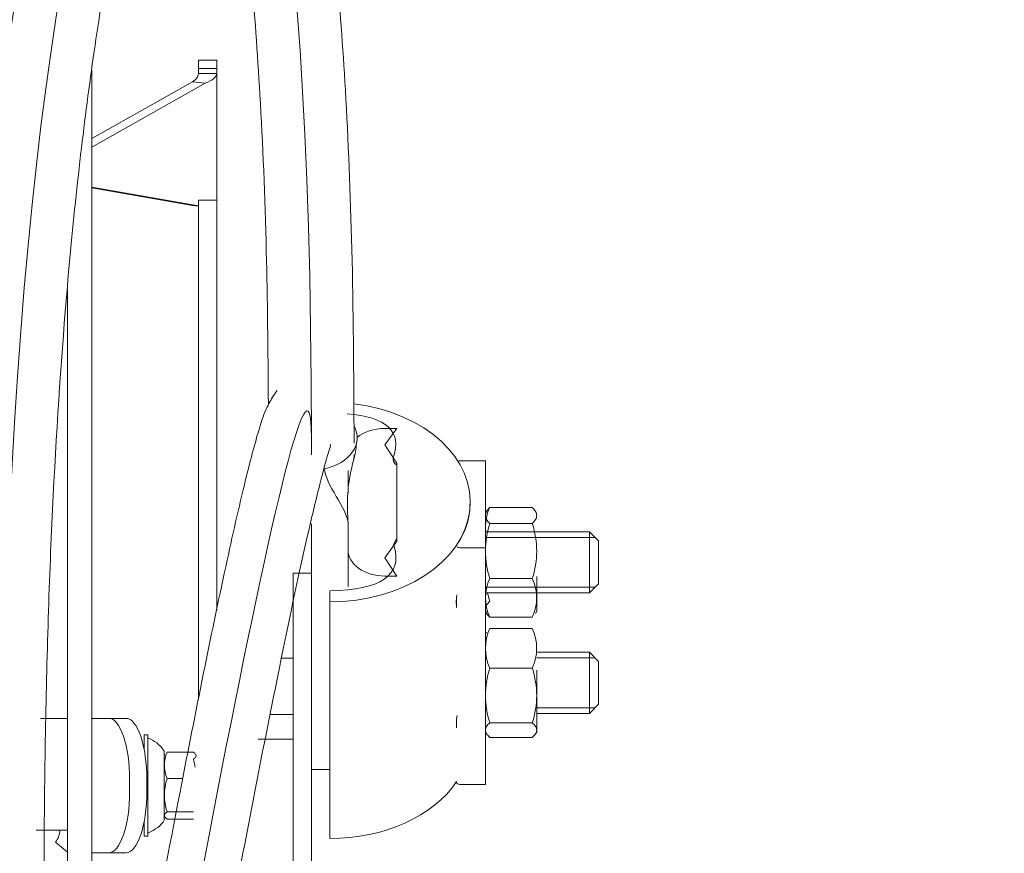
# Model space of a CAD drawing. Header units: millimetres. Extents: x -2674 to -2203, y -551 to -52.
# Tile 96 of 138: x -2296.42 to -2294.81, y -72.55 to -71.19. Entities that reach past the tile are written whole.
import ezdxf
from ezdxf.lldxf.tags import DXFTag

# ---------------------------------------------------------------- set-up
doc = ezdxf.new("R2010")
doc.units = ezdxf.units.MM
doc.layers.add('layer 1', color=7, linetype='Continuous')
tags = doc.linetypes.add('New Line12', pattern=[28.3, 19, -3.1, 3.1, -3.1]).pattern_tags.tags
tags[10:11] = [DXFTag(74, 4), DXFTag(75, 0), DXFTag(340, '0'), DXFTag(46, 1.0), DXFTag(50, 0.0), DXFTag(44, 0.0), DXFTag(45, 0.0)]
tags[8:9] = [DXFTag(74, 4), DXFTag(75, 0), DXFTag(340, '0'), DXFTag(46, 1.0), DXFTag(50, 0.0), DXFTag(44, 0.0), DXFTag(45, 0.0)]
tags[6:7] = [DXFTag(74, 4), DXFTag(75, 0), DXFTag(340, '0'), DXFTag(46, 1.0), DXFTag(50, 0.0), DXFTag(44, 0.0), DXFTag(45, 0.0)]
tags[4:5] = [DXFTag(74, 4), DXFTag(75, 0), DXFTag(340, '0'), DXFTag(46, 1.0), DXFTag(50, 0.0), DXFTag(44, 0.0), DXFTag(45, 0.0)]
tags = doc.linetypes.add('New Line8', pattern=[28.3, 19, -3.1, 3.1, -3.1]).pattern_tags.tags
tags[10:11] = [DXFTag(74, 4), DXFTag(75, 0), DXFTag(340, '0'), DXFTag(46, 1.0), DXFTag(50, 0.0), DXFTag(44, 0.0), DXFTag(45, 0.0)]
tags[8:9] = [DXFTag(74, 4), DXFTag(75, 0), DXFTag(340, '0'), DXFTag(46, 1.0), DXFTag(50, 0.0), DXFTag(44, 0.0), DXFTag(45, 0.0)]
tags[6:7] = [DXFTag(74, 4), DXFTag(75, 0), DXFTag(340, '0'), DXFTag(46, 1.0), DXFTag(50, 0.0), DXFTag(44, 0.0), DXFTag(45, 0.0)]
tags[4:5] = [DXFTag(74, 4), DXFTag(75, 0), DXFTag(340, '0'), DXFTag(46, 1.0), DXFTag(50, 0.0), DXFTag(44, 0.0), DXFTag(45, 0.0)]
tags = doc.linetypes.add('New Line9', pattern=[28.3, 19, -3.1, 3.1, -3.1]).pattern_tags.tags
tags[10:11] = [DXFTag(74, 4), DXFTag(75, 0), DXFTag(340, '0'), DXFTag(46, 1.0), DXFTag(50, 0.0), DXFTag(44, 0.0), DXFTag(45, 0.0)]
tags[8:9] = [DXFTag(74, 4), DXFTag(75, 0), DXFTag(340, '0'), DXFTag(46, 1.0), DXFTag(50, 0.0), DXFTag(44, 0.0), DXFTag(45, 0.0)]
tags[6:7] = [DXFTag(74, 4), DXFTag(75, 0), DXFTag(340, '0'), DXFTag(46, 1.0), DXFTag(50, 0.0), DXFTag(44, 0.0), DXFTag(45, 0.0)]
tags[4:5] = [DXFTag(74, 4), DXFTag(75, 0), DXFTag(340, '0'), DXFTag(46, 1.0), DXFTag(50, 0.0), DXFTag(44, 0.0), DXFTag(45, 0.0)]

msp = doc.modelspace()

# ---------------------------------------------------------------- linework, layer by layer
at = {"layer": 'layer 1', "linetype": 'New Line8', "lineweight": 9}
msp.add_open_spline([(-2309.3043, -52.68), (-2309.3043, -52.68), (-2309.3043, -52.68), (-2309.3043, -52.68), (-2309.3043, -52.68), (-2309.3043, -52.68), (-2296.1715, -73.7622), (-2296.2451, -73.7622), (-2296.2451, -73.7622), (-2296.2452, -73.7622), (-2296.2452, -73.7622), (-2296.2453, -73.7622)], degree=3, knots=[0, 0, 0, 0, 0.25, 0.25, 0.25, 0.25, 0.5, 0.5, 0.5, 0.5, 1, 1, 1, 1], dxfattribs=at)
at = {"layer": 'layer 1', "linetype": 'New Line12', "lineweight": 9}
msp.add_open_spline([(-2295.9439, -71.8977), (-2295.9439, -71.8883), (-2295.9439, -71.8789), (-2295.9439, -71.8695), (-2295.9439, -71.8695), (-2295.9439, -69.8824), (-2296.3738, -70.3247), (-2296.4417, -72.0837), (-2296.4417, -72.0837), (-2296.5411, -74.6617), (-2295.8628, -80.0682), (-2295.4252, -83.2949), (-2295.4252, -83.2949), (-2295.1805, -85.0989), (-2295.0111, -86.2216), (-2295.0111, -88.5338), (-2295.0111, -88.5338), (-2295.0111, -88.5391), (-2295.0111, -88.5445), (-2295.0111, -88.5498), (-2295.0111, -88.5498), (-2295.0111, -92.716), (-2294.88, -96.4903), (-2294.88, -100.6565), (-2294.88, -100.6565), (-2294.88, -100.6582), (-2294.88, -100.6599), (-2294.88, -100.6615)], degree=3, knots=[0, 0, 0, 0, 0.125, 0.125, 0.125, 0.125, 0.25, 0.25, 0.25, 0.25, 0.375, 0.375, 0.375, 0.375, 0.5, 0.5, 0.5, 0.5, 0.625, 0.625, 0.625, 0.625, 0.75, 0.75, 0.75, 0.75, 1, 1, 1, 1], dxfattribs=at)
at = {"layer": 'layer 1', "lineweight": 9}
for points, knots in [([(-2295.874, -71.8789), (-2295.8746, -71.76), (-2295.8753, -71.6591), (-2295.8777, -71.5616), (-2295.8777, -71.5616), (-2295.88, -71.4703), (-2295.8837, -71.3818), (-2295.8883, -71.3007), (-2295.8883, -71.3007), (-2295.8925, -71.2288), (-2295.8974, -71.1627), (-2295.903, -71.1014), (-2295.903, -71.1014), (-2295.9081, -71.0472), (-2295.9137, -70.9968), (-2295.9199, -70.9501), (-2295.9199, -70.9501), (-2295.9316, -70.8621), (-2295.9456, -70.7874), (-2295.9609, -70.7261), (-2295.9609, -70.7261), (-2295.9755, -70.6683), (-2295.9913, -70.6224), (-2296.0124, -70.5837), (-2296.0124, -70.5837), (-2296.0222, -70.5659), (-2296.033, -70.5496), (-2296.0459, -70.5357), (-2296.0459, -70.5357), (-2296.0578, -70.5228), (-2296.0715, -70.5119), (-2296.0858, -70.5043), (-2296.0858, -70.5043), (-2296.0977, -70.4979), (-2296.1101, -70.4938), (-2296.1232, -70.4921), (-2296.1232, -70.4921), (-2296.1333, -70.4908), (-2296.1439, -70.491), (-2296.1535, -70.4923), (-2296.1535, -70.4923), (-2296.1632, -70.4937), (-2296.1717, -70.4963), (-2296.1799, -70.4998), (-2296.1799, -70.4998), (-2296.1917, -70.5048), (-2296.2026, -70.5117), (-2296.2132, -70.5203), (-2296.2132, -70.5203), (-2296.2268, -70.5315), (-2296.2398, -70.5456), (-2296.2521, -70.5625), (-2296.2521, -70.5625), (-2296.2655, -70.5807), (-2296.2782, -70.6021), (-2296.2904, -70.6266), (-2296.2904, -70.6266), (-2296.3005, -70.6471), (-2296.3103, -70.6697), (-2296.3194, -70.6938), (-2296.3194, -70.6938), (-2296.3293, -70.7199), (-2296.3385, -70.7478), (-2296.3471, -70.7768), (-2296.3471, -70.7768), (-2296.3547, -70.8022), (-2296.3619, -70.8285), (-2296.369, -70.8567), (-2296.369, -70.8567), (-2296.3774, -70.8902), (-2296.3857, -70.9263), (-2296.3937, -70.9647), (-2296.3937, -70.9647), (-2296.403, -71.009), (-2296.4119, -71.0564), (-2296.4205, -71.107), (-2296.4205, -71.107), (-2296.4293, -71.1588), (-2296.4377, -71.2139), (-2296.4456, -71.2722), (-2296.4456, -71.2722), (-2296.4532, -71.3286), (-2296.4605, -71.3879), (-2296.4672, -71.4503), (-2296.4672, -71.4503), (-2296.4736, -71.5103), (-2296.4796, -71.5732), (-2296.4851, -71.6389), (-2296.4851, -71.6389), (-2296.4974, -71.786), (-2296.507, -71.9475), (-2296.5131, -72.1228), (-2296.5131, -72.1228), (-2296.5192, -72.2967), (-2296.5219, -72.4842), (-2296.5214, -72.6836), (-2296.5214, -72.6836), (-2296.5209, -72.8825), (-2296.5172, -73.0933), (-2296.5107, -73.3133), (-2296.5107, -73.3133), (-2296.5041, -73.5337), (-2296.4947, -73.7635), (-2296.4827, -74.0004), (-2296.4827, -74.0004), (-2296.4707, -74.2375), (-2296.4563, -74.4818), (-2296.4397, -74.731), (-2296.4397, -74.731), (-2296.4231, -74.9807), (-2296.4044, -75.2355), (-2296.3839, -75.4936), (-2296.3839, -75.4936), (-2296.3634, -75.752), (-2296.3411, -76.0138), (-2296.3175, -76.2776), (-2296.3175, -76.2776), (-2296.2938, -76.5416), (-2296.2686, -76.8076), (-2296.2424, -77.0745), (-2296.2424, -77.0745), (-2296.2161, -77.3416), (-2296.1887, -77.6095), (-2296.1604, -77.8773), (-2296.1604, -77.8773), (-2296.1321, -78.1451), (-2296.1029, -78.4128), (-2296.0731, -78.6794), (-2296.0731, -78.6794), (-2296.0432, -78.9462), (-2296.0127, -79.212), (-2295.9818, -79.4758), (-2295.9818, -79.4758), (-2295.9509, -79.7396), (-2295.9195, -80.0014), (-2295.8879, -80.2605), (-2295.8879, -80.2605), (-2295.8564, -80.5194), (-2295.8246, -80.7756), (-2295.7928, -81.0279), (-2295.7928, -81.0279), (-2295.7611, -81.2801), (-2295.7293, -81.5285), (-2295.6978, -81.7718), (-2295.6978, -81.7718), (-2295.6664, -82.0148), (-2295.6351, -82.2529), (-2295.6044, -82.4846), (-2295.6044, -82.4846), (-2295.5738, -82.7161), (-2295.5436, -82.9413), (-2295.5143, -83.158), (-2295.5143, -83.158), (-2295.485, -83.3746), (-2295.4566, -83.5829), (-2295.4293, -83.7842), (-2295.4293, -83.7842), (-2295.4019, -83.9861), (-2295.3756, -84.1812), (-2295.3505, -84.3731), (-2295.3505, -84.3731), (-2295.3254, -84.5656), (-2295.3016, -84.7549), (-2295.2791, -84.9452), (-2295.2791, -84.9452), (-2295.2566, -85.135), (-2295.2355, -85.3258), (-2295.2159, -85.5222), (-2295.2159, -85.5222), (-2295.1965, -85.7171), (-2295.1787, -85.9176), (-2295.1627, -86.1281), (-2295.1627, -86.1281), (-2295.1508, -86.2838), (-2295.14, -86.4451), (-2295.1304, -86.613), (-2295.1304, -86.613), (-2295.1209, -86.7795), (-2295.1126, -86.9527), (-2295.1058, -87.1321), (-2295.1058, -87.1321), (-2295.0999, -87.2854), (-2295.0951, -87.4433), (-2295.0913, -87.6046), (-2295.0913, -87.6046), (-2295.0874, -87.7691), (-2295.0846, -87.9372), (-2295.0831, -88.1066), (-2295.0831, -88.1066), (-2295.0815, -88.2829), (-2295.0812, -88.4606), (-2295.081, -88.6381), (-2295.081, -88.6381), (-2295.0808, -88.8144), (-2295.0806, -88.9904), (-2295.0801, -89.1661), (-2295.0801, -89.1661), (-2295.0796, -89.3395), (-2295.0789, -89.5125), (-2295.078, -89.685), (-2295.078, -89.685), (-2295.077, -89.8561), (-2295.0759, -90.0266), (-2295.0747, -90.1964), (-2295.0747, -90.1964), (-2295.0734, -90.3656), (-2295.072, -90.5341), (-2295.0704, -90.7019), (-2295.0704, -90.7019), (-2295.0672, -91.0529), (-2295.0633, -91.4007), (-2295.0589, -91.7452), (-2295.0589, -91.7452), (-2295.0546, -92.0904), (-2295.0498, -92.4323), (-2295.0448, -92.7719), (-2295.0448, -92.7719), (-2295.0397, -93.1119), (-2295.0344, -93.4496), (-2295.0289, -93.7862), (-2295.0289, -93.7862), (-2295.0235, -94.123), (-2295.0179, -94.4587), (-2295.0124, -94.7946), (-2295.0124, -94.7946), (-2295.0068, -95.1304), (-2295.0013, -95.4664), (-2294.996, -95.804), (-2294.996, -95.804), (-2294.9921, -96.0514), (-2294.9883, -96.2996), (-2294.9846, -96.5491), (-2294.9846, -96.5491), (-2294.9809, -96.7984), (-2294.9774, -97.049), (-2294.9742, -97.3012), (-2294.9742, -97.3012), (-2294.9709, -97.5487), (-2294.9679, -97.7977), (-2294.9652, -98.0485), (-2294.9652, -98.0485), (-2294.9642, -98.1443), (-2294.9632, -98.2403), (-2294.9622, -98.3366), (-2294.9622, -98.3366), (-2294.9612, -98.4346), (-2294.9603, -98.5329), (-2294.9594, -98.6314), (-2294.9594, -98.6314), (-2294.9583, -98.7544), (-2294.9573, -98.878), (-2294.9564, -99.0016), (-2294.9564, -99.0016), (-2294.9553, -99.1543), (-2294.9543, -99.3071), (-2294.9534, -99.462), (-2294.9534, -99.462), (-2294.9524, -99.6466), (-2294.9515, -99.8343), (-2294.951, -100.0144), (-2294.951, -100.0144), (-2294.9505, -100.1756), (-2294.9503, -100.3307), (-2294.9501, -100.5015)], [0, 0, 0, 0, 0.014925, 0.014925, 0.014925, 0.014925, 0.029851, 0.029851, 0.029851, 0.029851, 0.044776, 0.044776, 0.044776, 0.044776, 0.059701, 0.059701, 0.059701, 0.059701, 0.074627, 0.074627, 0.074627, 0.074627, 0.089552, 0.089552, 0.089552, 0.089552, 0.104478, 0.104478, 0.104478, 0.104478, 0.119403, 0.119403, 0.119403, 0.119403, 0.134328, 0.134328, 0.134328, 0.134328, 0.149254, 0.149254, 0.149254, 0.149254, 0.164179, 0.164179, 0.164179, 0.164179, 0.179104, 0.179104, 0.179104, 0.179104, 0.19403, 0.19403, 0.19403, 0.19403, 0.208955, 0.208955, 0.208955, 0.208955, 0.223881, 0.223881, 0.223881, 0.223881, 0.238806, 0.238806, 0.238806, 0.238806, 0.253731, 0.253731, 0.253731, 0.253731, 0.268657, 0.268657, 0.268657, 0.268657, 0.283582, 0.283582, 0.283582, 0.283582, 0.298507, 0.298507, 0.298507, 0.298507, 0.313433, 0.313433, 0.313433, 0.313433, 0.328358, 0.328358, 0.328358, 0.328358, 0.343284, 0.343284, 0.343284, 0.343284, 0.358209, 0.358209, 0.358209, 0.358209, 0.373134, 0.373134, 0.373134, 0.373134, 0.38806, 0.38806, 0.38806, 0.38806, 0.402985, 0.402985, 0.402985, 0.402985, 0.41791, 0.41791, 0.41791, 0.41791, 0.432836, 0.432836, 0.432836, 0.432836, 0.447761, 0.447761, 0.447761, 0.447761, 0.462687, 0.462687, 0.462687, 0.462687, 0.477612, 0.477612, 0.477612, 0.477612, 0.492537, 0.492537, 0.492537, 0.492537, 0.507463, 0.507463, 0.507463, 0.507463, 0.522388, 0.522388, 0.522388, 0.522388, 0.537313, 0.537313, 0.537313, 0.537313, 0.552239, 0.552239, 0.552239, 0.552239, 0.567164, 0.567164, 0.567164, 0.567164, 0.58209, 0.58209, 0.58209, 0.58209, 0.597015, 0.597015, 0.597015, 0.597015, 0.61194, 0.61194, 0.61194, 0.61194, 0.626866, 0.626866, 0.626866, 0.626866, 0.641791, 0.641791, 0.641791, 0.641791, 0.656716, 0.656716, 0.656716, 0.656716, 0.671642, 0.671642, 0.671642, 0.671642, 0.686567, 0.686567, 0.686567, 0.686567, 0.701493, 0.701493, 0.701493, 0.701493, 0.716418, 0.716418, 0.716418, 0.716418, 0.731343, 0.731343, 0.731343, 0.731343, 0.746269, 0.746269, 0.746269, 0.746269, 0.761194, 0.761194, 0.761194, 0.761194, 0.776119, 0.776119, 0.776119, 0.776119, 0.791045, 0.791045, 0.791045, 0.791045, 0.80597, 0.80597, 0.80597, 0.80597, 0.820896, 0.820896, 0.820896, 0.820896, 0.835821, 0.835821, 0.835821, 0.835821, 0.850746, 0.850746, 0.850746, 0.850746, 0.865672, 0.865672, 0.865672, 0.865672, 0.880597, 0.880597, 0.880597, 0.880597, 0.895522, 0.895522, 0.895522, 0.895522, 0.910448, 0.910448, 0.910448, 0.910448, 0.925373, 0.925373, 0.925373, 0.925373, 0.940299, 0.940299, 0.940299, 0.940299, 0.955224, 0.955224, 0.955224, 0.955224, 0.970149, 0.970149, 0.970149, 0.970149, 1, 1, 1, 1]), ([(-2294.8101, -100.5015), (-2294.8103, -100.3507), (-2294.8105, -100.2128), (-2294.8108, -100.0697), (-2294.8108, -100.0697), (-2294.8113, -99.9024), (-2294.812, -99.728), (-2294.8129, -99.5562), (-2294.8129, -99.5562), (-2294.8137, -99.4091), (-2294.8146, -99.2641), (-2294.8156, -99.119), (-2294.8156, -99.119), (-2294.8164, -98.998), (-2294.8173, -98.877), (-2294.8184, -98.7565), (-2294.8184, -98.7565), (-2294.8192, -98.6598), (-2294.82, -98.5634), (-2294.8209, -98.4673), (-2294.8209, -98.4673), (-2294.8218, -98.3803), (-2294.8226, -98.2936), (-2294.8235, -98.207), (-2294.8235, -98.207), (-2294.8257, -97.9981), (-2294.828, -97.7904), (-2294.8306, -97.5838), (-2294.8306, -97.5838), (-2294.8332, -97.3715), (-2294.836, -97.1603), (-2294.8389, -96.9502), (-2294.8389, -96.9502), (-2294.8441, -96.5737), (-2294.8497, -96.2006), (-2294.8556, -95.8294), (-2294.8556, -95.8294), (-2294.8614, -95.4579), (-2294.8675, -95.0884), (-2294.8736, -94.7191), (-2294.8736, -94.7191), (-2294.879, -94.3894), (-2294.8845, -94.0598), (-2294.8898, -93.7291), (-2294.8898, -93.7291), (-2294.8952, -93.3986), (-2294.9004, -93.067), (-2294.9053, -92.7332), (-2294.9053, -92.7332), (-2294.9103, -92.3998), (-2294.9149, -92.0642), (-2294.9192, -91.7255), (-2294.9192, -91.7255), (-2294.9234, -91.3875), (-2294.9272, -91.0464), (-2294.9304, -90.7021), (-2294.9304, -90.7021), (-2294.9323, -90.5067), (-2294.9339, -90.3102), (-2294.9353, -90.1128), (-2294.9353, -90.1128), (-2294.9367, -89.9144), (-2294.9378, -89.7151), (-2294.9388, -89.515), (-2294.9388, -89.515), (-2294.9398, -89.3129), (-2294.9405, -89.1101), (-2294.9407, -88.9068), (-2294.9407, -88.9068), (-2294.941, -88.6992), (-2294.9406, -88.4911), (-2294.9417, -88.2838), (-2294.9417, -88.2838), (-2294.9428, -88.0828), (-2294.9454, -87.8824), (-2294.9495, -87.6866), (-2294.9495, -87.6866), (-2294.9534, -87.496), (-2294.9589, -87.3098), (-2294.9658, -87.1298), (-2294.9658, -87.1298), (-2294.9727, -86.9494), (-2294.981, -86.7753), (-2294.9905, -86.6078), (-2294.9905, -86.6078), (-2295.0001, -86.439), (-2295.011, -86.2769), (-2295.0229, -86.1202), (-2295.0229, -86.1202), (-2295.0389, -85.9088), (-2295.0569, -85.7073), (-2295.0763, -85.5115), (-2295.0763, -85.5115), (-2295.0959, -85.3143), (-2295.1171, -85.1229), (-2295.1396, -84.9326), (-2295.1396, -84.9326), (-2295.1621, -84.742), (-2295.186, -84.5525), (-2295.2111, -84.3601), (-2295.2111, -84.3601), (-2295.2361, -84.1684), (-2295.2623, -83.9737), (-2295.2896, -83.7723), (-2295.2896, -83.7723), (-2295.3168, -83.5716), (-2295.3452, -83.3642), (-2295.3744, -83.1484), (-2295.3744, -83.1484), (-2295.4035, -82.9327), (-2295.4335, -82.7087), (-2295.4641, -82.4784), (-2295.4641, -82.4784), (-2295.4946, -82.2478), (-2295.5257, -82.0108), (-2295.5571, -81.7689), (-2295.5571, -81.7689), (-2295.5884, -81.5266), (-2295.6201, -81.2794), (-2295.6517, -81.0283), (-2295.6517, -81.0283), (-2295.6834, -80.777), (-2295.715, -80.522), (-2295.7465, -80.2641), (-2295.7465, -80.2641), (-2295.778, -80.0062), (-2295.8092, -79.7454), (-2295.84, -79.4827), (-2295.84, -79.4827), (-2295.8709, -79.2199), (-2295.9013, -78.9553), (-2295.9311, -78.6895), (-2295.9311, -78.6895), (-2295.9608, -78.424), (-2295.99, -78.1574), (-2296.0182, -77.8906), (-2296.0182, -77.8906), (-2296.0465, -77.624), (-2296.0738, -77.3571), (-2296.1001, -77.0911), (-2296.1001, -77.0911), (-2296.1263, -76.8254), (-2296.1514, -76.5605), (-2296.1751, -76.2975), (-2296.1751, -76.2975), (-2296.1988, -76.0349), (-2296.2211, -75.7742), (-2296.2416, -75.5168), (-2296.2416, -75.5168), (-2296.2622, -75.2599), (-2296.281, -75.0063), (-2296.2977, -74.7576), (-2296.2977, -74.7576), (-2296.3143, -74.5095), (-2296.3289, -74.2663), (-2296.3411, -74.0301), (-2296.3411, -74.0301), (-2296.3532, -73.7944), (-2296.3628, -73.5657), (-2296.3697, -73.3462), (-2296.3697, -73.3462), (-2296.3748, -73.182), (-2296.3783, -73.023), (-2296.3801, -72.8701), (-2296.3801, -72.8701), (-2296.3819, -72.7173), (-2296.382, -72.5706), (-2296.3803, -72.431), (-2296.3803, -72.431), (-2296.3785, -72.2912), (-2296.375, -72.1584), (-2296.3696, -72.0338), (-2296.3696, -72.0338), (-2296.3642, -71.9084), (-2296.3569, -71.7913), (-2296.3482, -71.6821), (-2296.3482, -71.6821), (-2296.3431, -71.6174), (-2296.3374, -71.5555), (-2296.3313, -71.4965), (-2296.3313, -71.4965), (-2296.325, -71.4351), (-2296.3182, -71.3768), (-2296.311, -71.3215), (-2296.311, -71.3215), (-2296.3035, -71.2641), (-2296.2956, -71.2101), (-2296.2874, -71.1593), (-2296.2874, -71.1593), (-2296.2791, -71.1086), (-2296.2705, -71.0612), (-2296.2617, -71.0172), (-2296.2617, -71.0172), (-2296.254, -70.9787), (-2296.246, -70.9429), (-2296.2379, -70.9094), (-2296.2379, -70.9094), (-2296.231, -70.8811), (-2296.224, -70.8546), (-2296.2171, -70.8306), (-2296.2171, -70.8306), (-2296.2098, -70.8053), (-2296.2027, -70.7829), (-2296.1961, -70.7633), (-2296.1961, -70.7633), (-2296.1903, -70.7462), (-2296.1849, -70.7314), (-2296.1798, -70.7181), (-2296.1798, -70.7181), (-2296.1737, -70.7022), (-2296.1681, -70.6886), (-2296.1627, -70.6771), (-2296.1627, -70.6771), (-2296.1572, -70.6651), (-2296.152, -70.6554), (-2296.1476, -70.6481), (-2296.1476, -70.6481), (-2296.1441, -70.6423), (-2296.1411, -70.6381), (-2296.1386, -70.6353), (-2296.1386, -70.6353), (-2296.1368, -70.6332), (-2296.1352, -70.632), (-2296.135, -70.6314), (-2296.135, -70.6314), (-2296.1349, -70.6311), (-2296.1354, -70.6311), (-2296.136, -70.6311), (-2296.136, -70.6311), (-2296.1371, -70.6312), (-2296.1385, -70.6315), (-2296.1395, -70.6321), (-2296.1395, -70.6321), (-2296.1408, -70.6329), (-2296.1413, -70.6342), (-2296.1401, -70.6376), (-2296.1401, -70.6376), (-2296.1387, -70.6414), (-2296.1352, -70.6477), (-2296.1302, -70.6589), (-2296.1302, -70.6589), (-2296.1241, -70.6725), (-2296.1158, -70.6934), (-2296.1075, -70.7201), (-2296.1075, -70.7201), (-2296.0989, -70.7479), (-2296.0905, -70.7821), (-2296.0823, -70.8227), (-2296.0823, -70.8227), (-2296.0739, -70.8647), (-2296.0659, -70.9136), (-2296.0585, -70.9696), (-2296.0585, -70.9696), (-2296.0526, -71.0137), (-2296.0472, -71.0621), (-2296.0424, -71.1146), (-2296.0424, -71.1146), (-2296.0369, -71.1739), (-2296.0322, -71.2382), (-2296.0281, -71.3085), (-2296.0281, -71.3085), (-2296.0235, -71.3878), (-2296.0199, -71.4748), (-2296.0177, -71.5648), (-2296.0177, -71.5648), (-2296.0157, -71.6432), (-2296.0149, -71.724), (-2296.0143, -71.815)], [0, 0, 0, 0, 0.014706, 0.014706, 0.014706, 0.014706, 0.029412, 0.029412, 0.029412, 0.029412, 0.044118, 0.044118, 0.044118, 0.044118, 0.058824, 0.058824, 0.058824, 0.058824, 0.073529, 0.073529, 0.073529, 0.073529, 0.088235, 0.088235, 0.088235, 0.088235, 0.102941, 0.102941, 0.102941, 0.102941, 0.117647, 0.117647, 0.117647, 0.117647, 0.132353, 0.132353, 0.132353, 0.132353, 0.147059, 0.147059, 0.147059, 0.147059, 0.161765, 0.161765, 0.161765, 0.161765, 0.176471, 0.176471, 0.176471, 0.176471, 0.191176, 0.191176, 0.191176, 0.191176, 0.205882, 0.205882, 0.205882, 0.205882, 0.220588, 0.220588, 0.220588, 0.220588, 0.235294, 0.235294, 0.235294, 0.235294, 0.25, 0.25, 0.25, 0.25, 0.264706, 0.264706, 0.264706, 0.264706, 0.279412, 0.279412, 0.279412, 0.279412, 0.294118, 0.294118, 0.294118, 0.294118, 0.308824, 0.308824, 0.308824, 0.308824, 0.323529, 0.323529, 0.323529, 0.323529, 0.338235, 0.338235, 0.338235, 0.338235, 0.352941, 0.352941, 0.352941, 0.352941, 0.367647, 0.367647, 0.367647, 0.367647, 0.382353, 0.382353, 0.382353, 0.382353, 0.397059, 0.397059, 0.397059, 0.397059, 0.411765, 0.411765, 0.411765, 0.411765, 0.426471, 0.426471, 0.426471, 0.426471, 0.441176, 0.441176, 0.441176, 0.441176, 0.455882, 0.455882, 0.455882, 0.455882, 0.470588, 0.470588, 0.470588, 0.470588, 0.485294, 0.485294, 0.485294, 0.485294, 0.5, 0.5, 0.5, 0.5, 0.514706, 0.514706, 0.514706, 0.514706, 0.529412, 0.529412, 0.529412, 0.529412, 0.544118, 0.544118, 0.544118, 0.544118, 0.558824, 0.558824, 0.558824, 0.558824, 0.573529, 0.573529, 0.573529, 0.573529, 0.588235, 0.588235, 0.588235, 0.588235, 0.602941, 0.602941, 0.602941, 0.602941, 0.617647, 0.617647, 0.617647, 0.617647, 0.632353, 0.632353, 0.632353, 0.632353, 0.647059, 0.647059, 0.647059, 0.647059, 0.661765, 0.661765, 0.661765, 0.661765, 0.676471, 0.676471, 0.676471, 0.676471, 0.691176, 0.691176, 0.691176, 0.691176, 0.705882, 0.705882, 0.705882, 0.705882, 0.720588, 0.720588, 0.720588, 0.720588, 0.735294, 0.735294, 0.735294, 0.735294, 0.75, 0.75, 0.75, 0.75, 0.764706, 0.764706, 0.764706, 0.764706, 0.779412, 0.779412, 0.779412, 0.779412, 0.794118, 0.794118, 0.794118, 0.794118, 0.808824, 0.808824, 0.808824, 0.808824, 0.823529, 0.823529, 0.823529, 0.823529, 0.838235, 0.838235, 0.838235, 0.838235, 0.852941, 0.852941, 0.852941, 0.852941, 0.867647, 0.867647, 0.867647, 0.867647, 0.882353, 0.882353, 0.882353, 0.882353, 0.897059, 0.897059, 0.897059, 0.897059, 0.911765, 0.911765, 0.911765, 0.911765, 0.926471, 0.926471, 0.926471, 0.926471, 0.941176, 0.941176, 0.941176, 0.941176, 0.955882, 0.955882, 0.955882, 0.955882, 0.970588, 0.970588, 0.970588, 0.970588, 1, 1, 1, 1]), ([(-2296.1382, -71.2872), (-2296.1353, -71.2851), (-2296.1329, -71.2829), (-2296.1313, -71.2807), (-2296.1313, -71.2807), (-2296.1297, -71.2785), (-2296.1289, -71.2763), (-2296.1289, -71.274)], [0, 0, 0, 0, 0.333333, 0.333333, 0.333333, 0.333333, 1, 1, 1, 1]), ([(-2296.1175, -71.2896), (-2296.1116, -71.2871), (-2296.1069, -71.2846), (-2296.1038, -71.282), (-2296.1038, -71.282), (-2296.1006, -71.2794), (-2296.0989, -71.2767), (-2296.0989, -71.274)], [0, 0, 0, 0, 0.333333, 0.333333, 0.333333, 0.333333, 1, 1, 1, 1]), ([(-2296, -71.7925), (-2296.0026, -71.7959), (-2296.0051, -71.7996), (-2296.0076, -71.8036), (-2296.0076, -71.8036), (-2296.0116, -71.8101), (-2296.0154, -71.8173), (-2296.0185, -71.8244), (-2296.0185, -71.8244), (-2296.023, -71.8346), (-2296.0261, -71.8444), (-2296.029, -71.8541), (-2296.029, -71.8541), (-2296.0321, -71.8642), (-2296.0349, -71.8742), (-2296.0378, -71.8848), (-2296.0378, -71.8848), (-2296.0416, -71.899), (-2296.0455, -71.9142), (-2296.0494, -71.9298), (-2296.0494, -71.9298), (-2296.0605, -71.9745), (-2296.0713, -72.022), (-2296.0818, -72.0704), (-2296.0818, -72.0704), (-2296.0943, -72.1276), (-2296.1064, -72.1861), (-2296.1184, -72.2452), (-2296.1184, -72.2452), (-2296.131, -72.3069), (-2296.1433, -72.3694), (-2296.1555, -72.4321), (-2296.1555, -72.4321), (-2296.1737, -72.5259), (-2296.1916, -72.6204), (-2296.2093, -72.7153), (-2296.2093, -72.7153), (-2296.227, -72.8107), (-2296.2445, -72.9065), (-2296.2614, -72.9995), (-2296.2614, -72.9995), (-2296.2692, -73.0427), (-2296.2768, -73.0854), (-2296.2841, -73.1264), (-2296.2841, -73.1264), (-2296.2874, -73.1452), (-2296.2907, -73.1636), (-2296.2936, -73.1796), (-2296.2936, -73.1796), (-2296.295, -73.1868), (-2296.2962, -73.1935), (-2296.2973, -73.1994), (-2296.2973, -73.1994), (-2296.2983, -73.2049), (-2296.2991, -73.2097), (-2296.2996, -73.2136), (-2296.2996, -73.2136), (-2296.3, -73.2172), (-2296.3001, -73.22), (-2296.2995, -73.2218), (-2296.2995, -73.2218), (-2296.2992, -73.2229), (-2296.2986, -73.2236), (-2296.2978, -73.2241)], [0, 0, 0, 0, 0.058824, 0.058824, 0.058824, 0.058824, 0.117647, 0.117647, 0.117647, 0.117647, 0.176471, 0.176471, 0.176471, 0.176471, 0.235294, 0.235294, 0.235294, 0.235294, 0.294118, 0.294118, 0.294118, 0.294118, 0.352941, 0.352941, 0.352941, 0.352941, 0.411765, 0.411765, 0.411765, 0.411765, 0.470588, 0.470588, 0.470588, 0.470588, 0.529412, 0.529412, 0.529412, 0.529412, 0.588235, 0.588235, 0.588235, 0.588235, 0.647059, 0.647059, 0.647059, 0.647059, 0.705882, 0.705882, 0.705882, 0.705882, 0.764706, 0.764706, 0.764706, 0.764706, 0.823529, 0.823529, 0.823529, 0.823529, 0.882353, 0.882353, 0.882353, 0.882353, 1, 1, 1, 1]), ([(-2295.9139, -72.1384), (-2295.7946, -72.1384), (-2295.6951, -72.0736), (-2295.6848, -71.9892), (-2295.6848, -71.9892), (-2295.6745, -71.9048), (-2295.7567, -71.8288), (-2295.8743, -71.8143)], [0, 0, 0, 0, 0.333333, 0.333333, 0.333333, 0.333333, 1, 1, 1, 1]), ([(-2295.9224, -71.9205), (-2295.9024, -71.9162), (-2295.8858, -71.9063), (-2295.8766, -71.8929), (-2295.8766, -71.8929), (-2295.8674, -71.8796), (-2295.8664, -71.8642), (-2295.8739, -71.8504)], [0, 0, 0, 0, 0.333333, 0.333333, 0.333333, 0.333333, 1, 1, 1, 1]), ([(-2295.8839, -72.0109), (-2295.8848, -71.9947), (-2295.8853, -71.9808), (-2295.8846, -71.9657), (-2295.8846, -71.9657), (-2295.884, -71.9532), (-2295.8825, -71.9398), (-2295.8797, -71.9267), (-2295.8797, -71.9267), (-2295.8775, -71.9161), (-2295.8744, -71.9057), (-2295.8725, -71.8962), (-2295.8725, -71.8962), (-2295.8707, -71.8872), (-2295.8699, -71.879), (-2295.8689, -71.8695)], [0, 0, 0, 0, 0.2, 0.2, 0.2, 0.2, 0.4, 0.4, 0.4, 0.4, 0.6, 0.6, 0.6, 0.6, 1, 1, 1, 1]), ([(-2296.2839, -73.3326), (-2296.2813, -73.3342), (-2296.2789, -73.3353), (-2296.2761, -73.3363), (-2296.2761, -73.3363), (-2296.2699, -73.3384), (-2296.2625, -73.3394), (-2296.255, -73.3385), (-2296.255, -73.3385), (-2296.2486, -73.3378), (-2296.2422, -73.3357), (-2296.2361, -73.3325), (-2296.2361, -73.3325), (-2296.2306, -73.3295), (-2296.2253, -73.3256), (-2296.2204, -73.321), (-2296.2204, -73.321), (-2296.2155, -73.3164), (-2296.211, -73.311), (-2296.207, -73.305), (-2296.207, -73.305), (-2296.1994, -73.2937), (-2296.1938, -73.2802), (-2296.1894, -73.2666), (-2296.1894, -73.2666), (-2296.1806, -73.239), (-2296.177, -73.2104), (-2296.1725, -73.1814), (-2296.1725, -73.1814), (-2296.1669, -73.146), (-2296.1599, -73.11), (-2296.1529, -73.0727), (-2296.1529, -73.0727), (-2296.137, -72.9887), (-2296.121, -72.8985), (-2296.1047, -72.809), (-2296.1047, -72.809), (-2296.0878, -72.7169), (-2296.0706, -72.6256), (-2296.0531, -72.5347), (-2296.0531, -72.5347), (-2296.0355, -72.443), (-2296.0177, -72.3518), (-2295.9995, -72.262), (-2295.9995, -72.262), (-2295.9827, -72.1788), (-2295.9656, -72.0968), (-2295.9478, -72.0195), (-2295.9478, -72.0195), (-2295.9414, -71.9916), (-2295.9349, -71.9644), (-2295.9283, -71.939), (-2295.9283, -71.939), (-2295.9243, -71.9231), (-2295.9202, -71.9079), (-2295.9159, -71.8938), (-2295.9159, -71.8938), (-2295.9152, -71.8913), (-2295.9144, -71.8889), (-2295.9137, -71.8866), (-2295.9137, -71.8866), (-2295.9134, -71.8855), (-2295.9131, -71.8845), (-2295.9129, -71.8837), (-2295.9129, -71.8837), (-2295.9126, -71.8827), (-2295.9125, -71.8822), (-2295.9125, -71.8818), (-2295.9125, -71.8818), (-2295.9126, -71.8814), (-2295.9127, -71.8812), (-2295.913, -71.8811)], [0, 0, 0, 0, 0.052632, 0.052632, 0.052632, 0.052632, 0.105263, 0.105263, 0.105263, 0.105263, 0.157895, 0.157895, 0.157895, 0.157895, 0.210526, 0.210526, 0.210526, 0.210526, 0.263158, 0.263158, 0.263158, 0.263158, 0.315789, 0.315789, 0.315789, 0.315789, 0.368421, 0.368421, 0.368421, 0.368421, 0.421053, 0.421053, 0.421053, 0.421053, 0.473684, 0.473684, 0.473684, 0.473684, 0.526316, 0.526316, 0.526316, 0.526316, 0.578947, 0.578947, 0.578947, 0.578947, 0.631579, 0.631579, 0.631579, 0.631579, 0.684211, 0.684211, 0.684211, 0.684211, 0.736842, 0.736842, 0.736842, 0.736842, 0.789474, 0.789474, 0.789474, 0.789474, 0.842105, 0.842105, 0.842105, 0.842105, 0.894737, 0.894737, 0.894737, 0.894737, 1, 1, 1, 1]), ([(-2295.652, -71.9838), (-2295.6541, -71.986), (-2295.6559, -71.9882), (-2295.6572, -71.9904), (-2295.6572, -71.9904), (-2295.6584, -71.9926), (-2295.6591, -71.9949), (-2295.6591, -71.9971), (-2295.6591, -71.9971), (-2295.6591, -71.9993), (-2295.6585, -72.0016), (-2295.6572, -72.0038), (-2295.6572, -72.0038), (-2295.656, -72.006), (-2295.6542, -72.0082), (-2295.652, -72.0103)], [0, 0, 0, 0, 0.2, 0.2, 0.2, 0.2, 0.4, 0.4, 0.4, 0.4, 0.6, 0.6, 0.6, 0.6, 1, 1, 1, 1]), ([(-2295.5824, -71.9838), (-2295.5802, -71.986), (-2295.5784, -71.9882), (-2295.5772, -71.9904), (-2295.5772, -71.9904), (-2295.5759, -71.9926), (-2295.5752, -71.9949), (-2295.5752, -71.9971), (-2295.5752, -71.9971), (-2295.5752, -71.9993), (-2295.5759, -72.0016), (-2295.5772, -72.0038), (-2295.5772, -72.0038), (-2295.5784, -72.006), (-2295.5802, -72.0082), (-2295.5824, -72.0103)], [0, 0, 0, 0, 0.2, 0.2, 0.2, 0.2, 0.4, 0.4, 0.4, 0.4, 0.6, 0.6, 0.6, 0.6, 1, 1, 1, 1]), ([(-2295.8839, -72.0535), (-2295.8839, -72.0648), (-2295.8776, -72.0756), (-2295.8663, -72.0836), (-2295.8663, -72.0836), (-2295.8551, -72.0916), (-2295.8398, -72.0961), (-2295.8239, -72.0961)], [0, 0, 0, 0, 0.333333, 0.333333, 0.333333, 0.333333, 1, 1, 1, 1]), ([(-2295.7068, -72.1378), (-2295.7068, -72.1354), (-2295.7066, -72.1328), (-2295.7063, -72.1301), (-2295.7063, -72.1301), (-2295.7062, -72.1291), (-2295.7061, -72.128), (-2295.7059, -72.127)], [0, 0, 0, 0, 0.333333, 0.333333, 0.333333, 0.333333, 1, 1, 1, 1]), ([(-2295.652, -72.1636), (-2295.6542, -72.1615), (-2295.656, -72.1593), (-2295.6572, -72.157), (-2295.6572, -72.157), (-2295.6585, -72.1548), (-2295.6591, -72.1526), (-2295.6591, -72.1504), (-2295.6591, -72.1504), (-2295.6591, -72.1481), (-2295.6584, -72.1459), (-2295.6572, -72.1436), (-2295.6572, -72.1436), (-2295.6559, -72.1414), (-2295.6541, -72.1393), (-2295.652, -72.1371)], [0, 0, 0, 0, 0.2, 0.2, 0.2, 0.2, 0.4, 0.4, 0.4, 0.4, 0.6, 0.6, 0.6, 0.6, 1, 1, 1, 1]), ([(-2295.7065, -72.3356), (-2295.7065, -72.3332), (-2295.7064, -72.3307), (-2295.7061, -72.3279), (-2295.7061, -72.3279), (-2295.7059, -72.3268), (-2295.7058, -72.3256), (-2295.7056, -72.3244)], [0, 0, 0, 0, 0.333333, 0.333333, 0.333333, 0.333333, 1, 1, 1, 1]), ([(-2296.2413, -72.429), (-2296.2413, -72.4025), (-2296.2449, -72.3771), (-2296.2514, -72.3583), (-2296.2514, -72.3583), (-2296.2578, -72.3396), (-2296.2665, -72.329), (-2296.2755, -72.329)], [0, 0, 0, 0, 0.333333, 0.333333, 0.333333, 0.333333, 1, 1, 1, 1]), ([(-2296.2132, -72.429), (-2296.2132, -72.4025), (-2296.2168, -72.3771), (-2296.2232, -72.3583), (-2296.2232, -72.3583), (-2296.2296, -72.3396), (-2296.2383, -72.329), (-2296.2474, -72.329)], [0, 0, 0, 0, 0.333333, 0.333333, 0.333333, 0.333333, 1, 1, 1, 1]), ([(-2295.652, -72.3601), (-2295.6541, -72.3582), (-2295.6559, -72.3563), (-2295.6572, -72.3543), (-2295.6572, -72.3543), (-2295.6584, -72.3523), (-2295.6591, -72.3502), (-2295.6591, -72.3482), (-2295.6591, -72.3482), (-2295.6591, -72.3462), (-2295.6585, -72.3442), (-2295.6572, -72.3422), (-2295.6572, -72.3422), (-2295.656, -72.3402), (-2295.6542, -72.3382), (-2295.652, -72.3363)], [0, 0, 0, 0, 0.2, 0.2, 0.2, 0.2, 0.4, 0.4, 0.4, 0.4, 0.6, 0.6, 0.6, 0.6, 1, 1, 1, 1]), ([(-2295.5824, -72.3601), (-2295.5802, -72.3582), (-2295.5784, -72.3563), (-2295.5772, -72.3543), (-2295.5772, -72.3543), (-2295.5759, -72.3523), (-2295.5752, -72.3502), (-2295.5752, -72.3482), (-2295.5752, -72.3482), (-2295.5752, -72.3462), (-2295.5759, -72.3442), (-2295.5772, -72.3422), (-2295.5772, -72.3422), (-2295.5784, -72.3402), (-2295.5802, -72.3382), (-2295.5824, -72.3363)], [0, 0, 0, 0, 0.2, 0.2, 0.2, 0.2, 0.4, 0.4, 0.4, 0.4, 0.6, 0.6, 0.6, 0.6, 1, 1, 1, 1]), ([(-2296.1371, -72.3842), (-2296.1357, -72.3852), (-2296.1346, -72.3861), (-2296.1338, -72.3871), (-2296.1338, -72.3871), (-2296.1331, -72.3881), (-2296.1326, -72.3891), (-2296.1326, -72.3901), (-2296.1326, -72.3901), (-2296.1326, -72.391), (-2296.1331, -72.392), (-2296.1338, -72.393), (-2296.1338, -72.393), (-2296.1346, -72.394), (-2296.1358, -72.395), (-2296.1371, -72.3959)], [0, 0, 0, 0, 0.2, 0.2, 0.2, 0.2, 0.4, 0.4, 0.4, 0.4, 0.6, 0.6, 0.6, 0.6, 1, 1, 1, 1]), ([(-2295.7062, -72.4334), (-2295.7062, -72.4344), (-2295.7057, -72.4353), (-2295.7048, -72.4359), (-2295.7048, -72.4359), (-2295.7038, -72.4366), (-2295.7025, -72.437), (-2295.7012, -72.437)], [0, 0, 0, 0, 0.333333, 0.333333, 0.333333, 0.333333, 1, 1, 1, 1]), ([(-2296.2755, -72.549), (-2296.2665, -72.549), (-2296.2578, -72.5385), (-2296.2514, -72.5197), (-2296.2514, -72.5197), (-2296.2449, -72.501), (-2296.2413, -72.4755), (-2296.2413, -72.449)], [0, 0, 0, 0, 0.333333, 0.333333, 0.333333, 0.333333, 1, 1, 1, 1]), ([(-2296.2474, -72.549), (-2296.2383, -72.549), (-2296.2296, -72.5385), (-2296.2232, -72.5197), (-2296.2232, -72.5197), (-2296.2168, -72.501), (-2296.2132, -72.4755), (-2296.2132, -72.449)], [0, 0, 0, 0, 0.333333, 0.333333, 0.333333, 0.333333, 1, 1, 1, 1]), ([(-2296.1801, -72.4938), (-2296.1814, -72.4929), (-2296.1825, -72.4919), (-2296.1833, -72.491), (-2296.1833, -72.491), (-2296.1841, -72.49), (-2296.1845, -72.489), (-2296.1845, -72.488), (-2296.1845, -72.488), (-2296.1845, -72.487), (-2296.1841, -72.486), (-2296.1833, -72.4851), (-2296.1833, -72.4851), (-2296.1825, -72.4841), (-2296.1814, -72.4831), (-2296.1801, -72.4822)], [0, 0, 0, 0, 0.2, 0.2, 0.2, 0.2, 0.4, 0.4, 0.4, 0.4, 0.6, 0.6, 0.6, 0.6, 1, 1, 1, 1])]:
    msp.add_open_spline(points, degree=3, knots=knots, dxfattribs=at)
for points in [[(-2296.1289, -71.2657), (-2296.1289, -71.2657), (-2296.1289, -71.2522), (-2296.1289, -71.2522)], [(-2296.0989, -71.2522), (-2296.0989, -71.2522), (-2296.1289, -71.2522), (-2296.1289, -71.2522)], [(-2296.0989, -71.2657), (-2296.0989, -71.2657), (-2296.0989, -71.2522), (-2296.0989, -71.2522)], [(-2296.3032, -72.6223), (-2296.3032, -72.6223), (-2296.3032, -71.2682), (-2296.3032, -71.2682)], [(-2296.1289, -71.2657), (-2296.1289, -71.2657), (-2296.1289, -71.274), (-2296.1289, -71.274)], [(-2296.0989, -71.2657), (-2296.0989, -71.2657), (-2296.1289, -71.2657), (-2296.1289, -71.2657)], [(-2296.1289, -71.274), (-2296.1289, -71.274), (-2296.0989, -71.274), (-2296.0989, -71.274)], [(-2296.0989, -71.2657), (-2296.0989, -71.2657), (-2296.0989, -71.274), (-2296.0989, -71.274)], [(-2296.0989, -71.4812), (-2296.0989, -71.4812), (-2296.0989, -71.274), (-2296.0989, -71.274)], [(-2296.1382, -71.2872), (-2296.1382, -71.2872), (-2296.3032, -71.3803), (-2296.3032, -71.3803)], [(-2296.1175, -71.2896), (-2296.1175, -71.2896), (-2296.3032, -71.3944), (-2296.3032, -71.3944)], [(-2296.1382, -71.2872), (-2296.1382, -71.2872), (-2296.1175, -71.2896), (-2296.1175, -71.2896)], [(-2296.3032, -71.4597), (-2296.3032, -71.4597), (-2296.1289, -71.4901), (-2296.1289, -71.4901)], [(-2296.3032, -71.4609), (-2296.3032, -71.4609), (-2296.1382, -71.4897), (-2296.1382, -71.4897)], [(-2296.1289, -71.4812), (-2296.1289, -71.4812), (-2296.1289, -72.2981), (-2296.1289, -72.2981)], [(-2296.0989, -71.4812), (-2296.0989, -71.4812), (-2296.1289, -71.4812), (-2296.1289, -71.4812)], [(-2296.0989, -71.4812), (-2296.0989, -71.4812), (-2296.0989, -72.152), (-2296.0989, -72.152)], [(-2296.1382, -71.4897), (-2296.1382, -71.4897), (-2296.1289, -71.4908), (-2296.1289, -71.4908)], [(-2296.3432, -71.6273), (-2296.3432, -71.6273), (-2296.3432, -72.6223), (-2296.3432, -72.6223)], [(-2295.8856, -71.8307), (-2295.8209, -71.8359), (-2295.7956, -71.8593), (-2295.8097, -71.9011)], [(-2295.8239, -71.8547), (-2295.8414, -71.8547), (-2295.8581, -71.8601), (-2295.8695, -71.8696)], [(-2295.8039, -71.8547), (-2295.8039, -71.8547), (-2295.8239, -71.8547), (-2295.8239, -71.8547)], [(-2295.8039, -71.8547), (-2295.8039, -71.8547), (-2295.8238, -71.8816), (-2295.8238, -71.8816)], [(-2295.8238, -71.8816), (-2295.8238, -71.8816), (-2295.8039, -71.9115), (-2295.8039, -71.9115)], [(-2295.8751, -71.9067), (-2295.8743, -71.9038), (-2295.8739, -71.9009), (-2295.8739, -71.8979)], [(-2295.8097, -71.9011), (-2295.8113, -71.9061), (-2295.8091, -71.9113), (-2295.8039, -71.9148)], [(-2295.8839, -72.0109), (-2295.8839, -71.9872), (-2295.9224, -71.9442), (-2295.9224, -71.9205)], [(-2295.8039, -71.9115), (-2295.8039, -71.9115), (-2295.8039, -72.039), (-2295.8039, -72.039)], [(-2295.8039, -72.0354), (-2295.8039, -72.0354), (-2295.8039, -71.9148), (-2295.8039, -71.9148)], [(-2295.7012, -71.9077), (-2295.7022, -71.9077), (-2295.7032, -71.9079), (-2295.7041, -71.9083)], [(-2295.7012, -71.9077), (-2295.7012, -71.9077), (-2295.6592, -71.9077), (-2295.6592, -71.9077)], [(-2295.6592, -71.9077), (-2295.6592, -71.9077), (-2295.6592, -72.0497), (-2295.6592, -72.0497)], [(-2295.8839, -71.9233), (-2295.8839, -71.9233), (-2295.8839, -71.9604), (-2295.8839, -71.9604)], [(-2295.7058, -72.0446), (-2295.6919, -72.0253), (-2295.6845, -72.0021), (-2295.6845, -71.9784)], [(-2295.6839, -71.9786), (-2295.6839, -71.9786), (-2295.6839, -71.9751), (-2295.6839, -71.9751)], [(-2295.652, -71.9838), (-2295.6578, -71.9963), (-2295.6601, -72.0101), (-2295.6586, -72.0238)], [(-2295.5824, -71.9838), (-2295.5824, -71.9838), (-2295.652, -71.9838), (-2295.652, -71.9838)], [(-2295.6571, -71.9902), (-2295.6571, -71.9902), (-2295.6592, -71.9938), (-2295.6592, -71.9938)], [(-2295.9439, -72.0337), (-2295.9439, -72.0337), (-2295.9439, -72.0109), (-2295.9439, -72.0109)], [(-2295.8839, -72.0461), (-2295.8839, -72.0461), (-2295.8839, -72.0109), (-2295.8839, -72.0109)], [(-2295.652, -72.0103), (-2295.6614, -72.0396), (-2295.6614, -72.071), (-2295.652, -72.1002)], [(-2295.5824, -72.0103), (-2295.5824, -72.0103), (-2295.652, -72.0103), (-2295.652, -72.0103)], [(-2295.5824, -72.1002), (-2295.5729, -72.071), (-2295.5729, -72.0396), (-2295.5824, -72.0103)], [(-2295.9439, -72.0337), (-2295.9439, -72.0337), (-2295.9439, -72.0914), (-2295.9439, -72.0914)], [(-2295.8039, -72.0354), (-2295.808, -72.0388), (-2295.8097, -72.0433), (-2295.8084, -72.0476)], [(-2295.4889, -72.0237), (-2295.4889, -72.0237), (-2295.6592, -72.0237), (-2295.6592, -72.0237)], [(-2295.4797, -72.0329), (-2295.4797, -72.0329), (-2295.6592, -72.0329), (-2295.6592, -72.0329)], [(-2295.4889, -72.1237), (-2295.4889, -72.1237), (-2295.4889, -72.0237), (-2295.4889, -72.0237)], [(-2295.4739, -72.0387), (-2295.4739, -72.0387), (-2295.4889, -72.0237), (-2295.4889, -72.0237)], [(-2295.9139, -72.1206), (-2295.83, -72.1188), (-2295.7948, -72.095), (-2295.8084, -72.0476)], [(-2295.8839, -72.0461), (-2295.8839, -72.0461), (-2295.8839, -72.0535), (-2295.8839, -72.0535)], [(-2295.8039, -72.039), (-2295.8039, -72.039), (-2295.8239, -72.0662), (-2295.8239, -72.0662)], [(-2295.7056, -72.0478), (-2295.7047, -72.049), (-2295.703, -72.0497), (-2295.7012, -72.0497)], [(-2295.7012, -72.0497), (-2295.7012, -72.0497), (-2295.6592, -72.0497), (-2295.6592, -72.0497)], [(-2295.6592, -72.0497), (-2295.6592, -72.0497), (-2295.6592, -72.437), (-2295.6592, -72.437)], [(-2295.4739, -72.1087), (-2295.4739, -72.1087), (-2295.4739, -72.0387), (-2295.4739, -72.0387)], [(-2295.8839, -72.1131), (-2295.8839, -72.1131), (-2295.8839, -72.0535), (-2295.8839, -72.0535)], [(-2295.8239, -72.0662), (-2295.8239, -72.0662), (-2295.8039, -72.0961), (-2295.8039, -72.0961)], [(-2295.9739, -72.8817), (-2295.9739, -72.8817), (-2295.9739, -72.0914), (-2295.9739, -72.0914)], [(-2295.9439, -72.0914), (-2295.9439, -72.0914), (-2295.9739, -72.0914), (-2295.9739, -72.0914)], [(-2295.9439, -72.8817), (-2295.9439, -72.8817), (-2295.9439, -72.0914), (-2295.9439, -72.0914)], [(-2295.8039, -72.0961), (-2295.8039, -72.0961), (-2295.8239, -72.0961), (-2295.8239, -72.0961)], [(-2295.652, -72.1002), (-2295.6614, -72.1203), (-2295.6614, -72.1435), (-2295.652, -72.1636)], [(-2295.5824, -72.1002), (-2295.5824, -72.1002), (-2295.652, -72.1002), (-2295.652, -72.1002)], [(-2295.5824, -72.1636), (-2295.573, -72.1435), (-2295.573, -72.1203), (-2295.5824, -72.1002)], [(-2295.5752, -72.1536), (-2295.5752, -72.1536), (-2295.5752, -72.0967), (-2295.5752, -72.0967)], [(-2295.4797, -72.1145), (-2295.4797, -72.1145), (-2295.6592, -72.1145), (-2295.6592, -72.1145)], [(-2295.4889, -72.1237), (-2295.4889, -72.1237), (-2295.4739, -72.1087), (-2295.4739, -72.1087)], [(-2295.9139, -72.1384), (-2295.9139, -72.1384), (-2295.9139, -72.1206), (-2295.9139, -72.1206)], [(-2295.7062, -72.1318), (-2295.7062, -72.1318), (-2295.7062, -72.1475), (-2295.7062, -72.1475)], [(-2295.6592, -72.1237), (-2295.6592, -72.1237), (-2295.4889, -72.1237), (-2295.4889, -72.1237)], [(-2295.6555, -72.1241), (-2295.6546, -72.1285), (-2295.6534, -72.1328), (-2295.652, -72.1371)], [(-2295.9139, -72.5257), (-2295.9139, -72.5257), (-2295.9139, -72.1384), (-2295.9139, -72.1384)], [(-2295.7068, -72.1413), (-2295.7068, -72.1413), (-2295.7068, -72.1378), (-2295.7068, -72.1378)], [(-2295.6592, -72.1536), (-2295.6592, -72.1536), (-2295.6571, -72.1572), (-2295.6571, -72.1572)], [(-2295.5824, -72.1636), (-2295.5824, -72.1636), (-2295.652, -72.1636), (-2295.652, -72.1636)], [(-2295.5773, -72.1572), (-2295.5773, -72.1572), (-2295.5752, -72.1536), (-2295.5752, -72.1536)], [(-2295.652, -72.1817), (-2295.6614, -72.2025), (-2295.6614, -72.2263), (-2295.652, -72.247)], [(-2295.6575, -72.1881), (-2295.6575, -72.1881), (-2295.6592, -72.191), (-2295.6592, -72.191)], [(-2295.652, -72.1817), (-2295.652, -72.1817), (-2295.5824, -72.1817), (-2295.5824, -72.1817)], [(-2295.5824, -72.247), (-2295.573, -72.2263), (-2295.573, -72.2025), (-2295.5824, -72.1817)], [(-2295.4889, -72.2209), (-2295.4889, -72.2209), (-2295.5752, -72.2209), (-2295.5752, -72.2209)], [(-2295.4889, -72.3209), (-2295.4889, -72.3209), (-2295.4889, -72.2209), (-2295.4889, -72.2209)], [(-2295.4739, -72.2359), (-2295.4739, -72.2359), (-2295.4889, -72.2209), (-2295.4889, -72.2209)], [(-2295.9928, -72.2307), (-2295.9928, -72.2307), (-2295.9739, -72.2307), (-2295.9739, -72.2307)], [(-2295.4797, -72.2301), (-2295.4797, -72.2301), (-2295.5752, -72.2301), (-2295.5752, -72.2301)], [(-2295.4739, -72.3059), (-2295.4739, -72.3059), (-2295.4739, -72.2359), (-2295.4739, -72.2359)], [(-2295.652, -72.247), (-2295.6614, -72.276), (-2295.6614, -72.3073), (-2295.652, -72.3363)], [(-2295.652, -72.247), (-2295.652, -72.247), (-2295.5824, -72.247), (-2295.5824, -72.247)], [(-2295.5824, -72.3363), (-2295.5729, -72.3073), (-2295.5729, -72.276), (-2295.5824, -72.247)], [(-2295.5752, -72.3508), (-2295.5752, -72.3508), (-2295.5752, -72.2503), (-2295.5752, -72.2503)], [(-2295.4889, -72.3209), (-2295.4889, -72.3209), (-2295.4739, -72.3059), (-2295.4739, -72.3059)], [(-2296.0115, -72.3229), (-2296.0115, -72.3229), (-2295.9739, -72.3229), (-2295.9739, -72.3229)], [(-2295.4797, -72.3117), (-2295.4797, -72.3117), (-2295.5752, -72.3117), (-2295.5752, -72.3117)], [(-2295.5752, -72.3209), (-2295.5752, -72.3209), (-2295.4889, -72.3209), (-2295.4889, -72.3209)], [(-2296.3432, -72.329), (-2296.3432, -72.329), (-2296.3873, -72.329), (-2296.3873, -72.329)], [(-2296.3032, -72.329), (-2296.3032, -72.329), (-2296.2755, -72.329), (-2296.2755, -72.329)], [(-2296.2755, -72.329), (-2296.2755, -72.329), (-2296.2474, -72.329), (-2296.2474, -72.329)], [(-2295.7065, -72.3395), (-2295.7065, -72.3395), (-2295.7065, -72.3356), (-2295.7065, -72.3356)], [(-2295.7062, -72.3322), (-2295.7062, -72.3322), (-2295.7062, -72.3443), (-2295.7062, -72.3443)], [(-2295.652, -72.3363), (-2295.652, -72.3363), (-2295.5824, -72.3363), (-2295.5824, -72.3363)], [(-2296.2178, -72.3789), (-2296.2178, -72.3789), (-2296.2178, -72.3561), (-2296.2178, -72.3561)], [(-2296.2116, -72.3561), (-2296.2116, -72.3561), (-2296.2178, -72.3561), (-2296.2178, -72.3561)], [(-2296.2116, -72.522), (-2296.2116, -72.522), (-2296.2116, -72.3561), (-2296.2116, -72.3561)], [(-2295.5769, -72.3537), (-2295.5769, -72.3537), (-2295.5752, -72.3508), (-2295.5752, -72.3508)], [(-2296.1846, -72.3827), (-2296.1921, -72.372), (-2296.2012, -72.3648), (-2296.2116, -72.361)], [(-2296.0308, -72.363), (-2296.0308, -72.363), (-2295.9739, -72.363), (-2295.9739, -72.363)], [(-2295.652, -72.3601), (-2295.652, -72.3601), (-2295.5824, -72.3601), (-2295.5824, -72.3601)], [(-2296.1801, -72.3842), (-2296.186, -72.398), (-2296.186, -72.4136), (-2296.1801, -72.4274)], [(-2296.1846, -72.4954), (-2296.1846, -72.4954), (-2296.1846, -72.3827), (-2296.1846, -72.3827)], [(-2296.1839, -72.388), (-2296.1839, -72.388), (-2296.1846, -72.3891), (-2296.1846, -72.3891)], [(-2296.1801, -72.3842), (-2296.1801, -72.3842), (-2296.1371, -72.3842), (-2296.1371, -72.3842)], [(-2296.1339, -72.4088), (-2296.1346, -72.4044), (-2296.1357, -72.4001), (-2296.1371, -72.3959)], [(-2295.9439, -72.4128), (-2295.9439, -72.4128), (-2295.9139, -72.4128), (-2295.9139, -72.4128)], [(-2296.2413, -72.449), (-2296.2413, -72.449), (-2296.2413, -72.429), (-2296.2413, -72.429)], [(-2296.2132, -72.449), (-2296.2132, -72.449), (-2296.2132, -72.429), (-2296.2132, -72.429)], [(-2296.1801, -72.4274), (-2296.186, -72.4451), (-2296.186, -72.4644), (-2296.1801, -72.4822)], [(-2296.1801, -72.4274), (-2296.1801, -72.4274), (-2296.1545, -72.4274), (-2296.1545, -72.4274)], [(-2295.9139, -72.5257), (-2295.8252, -72.5257), (-2295.7444, -72.4895), (-2295.7062, -72.4326)], [(-2295.7062, -72.4326), (-2295.7062, -72.4326), (-2295.7062, -72.4334), (-2295.7062, -72.4334)], [(-2295.7012, -72.437), (-2295.7012, -72.437), (-2295.6592, -72.437), (-2295.6592, -72.437)], [(-2296.1801, -72.4822), (-2296.1801, -72.4822), (-2296.1371, -72.4822), (-2296.1371, -72.4822)], [(-2296.2178, -72.522), (-2296.2178, -72.522), (-2296.2178, -72.4992), (-2296.2178, -72.4992)], [(-2296.2116, -72.517), (-2296.1988, -72.5114), (-2296.1898, -72.5042), (-2296.1846, -72.4954)], [(-2296.1801, -72.4938), (-2296.1801, -72.4938), (-2296.1371, -72.4938), (-2296.1371, -72.4938)], [(-2296.3432, -72.5122), (-2296.3432, -72.5122), (-2296.3944, -72.5122), (-2296.3944, -72.5122)], [(-2296.3627, -72.5315), (-2296.3582, -72.5261), (-2296.3557, -72.5193), (-2296.3557, -72.5122)], [(-2296.3627, -72.5315), (-2296.3627, -72.5315), (-2296.3432, -72.5479), (-2296.3432, -72.5479)], [(-2296.2178, -72.522), (-2296.2178, -72.522), (-2296.2116, -72.522), (-2296.2116, -72.522)], [(-2296.3032, -72.549), (-2296.3032, -72.549), (-2296.2755, -72.549), (-2296.2755, -72.549)], [(-2296.2474, -72.549), (-2296.2474, -72.549), (-2296.2755, -72.549), (-2296.2755, -72.549)]]:
    msp.add_open_spline(points, degree=3, dxfattribs=at)
at = {"layer": 'layer 1', "linetype": 'New Line9', "lineweight": 9}
msp.add_open_spline([(-2295.9439, -71.8977), (-2295.9439, -71.8883), (-2295.9439, -71.8789), (-2295.9439, -71.8695), (-2295.9439, -71.8695), (-2295.9439, -71.5285), (-2296.2511, -73.2824), (-2296.2511, -73.2824), (-2296.2511, -73.2824), (-2296.2511, -73.2824), (-2296.2511, -73.2824), (-2296.2511, -73.2824)], degree=3, knots=[0, 0, 0, 0, 0.25, 0.25, 0.25, 0.25, 0.5, 0.5, 0.5, 0.5, 1, 1, 1, 1], dxfattribs=at)

doc.saveas('drawing.dxf')
